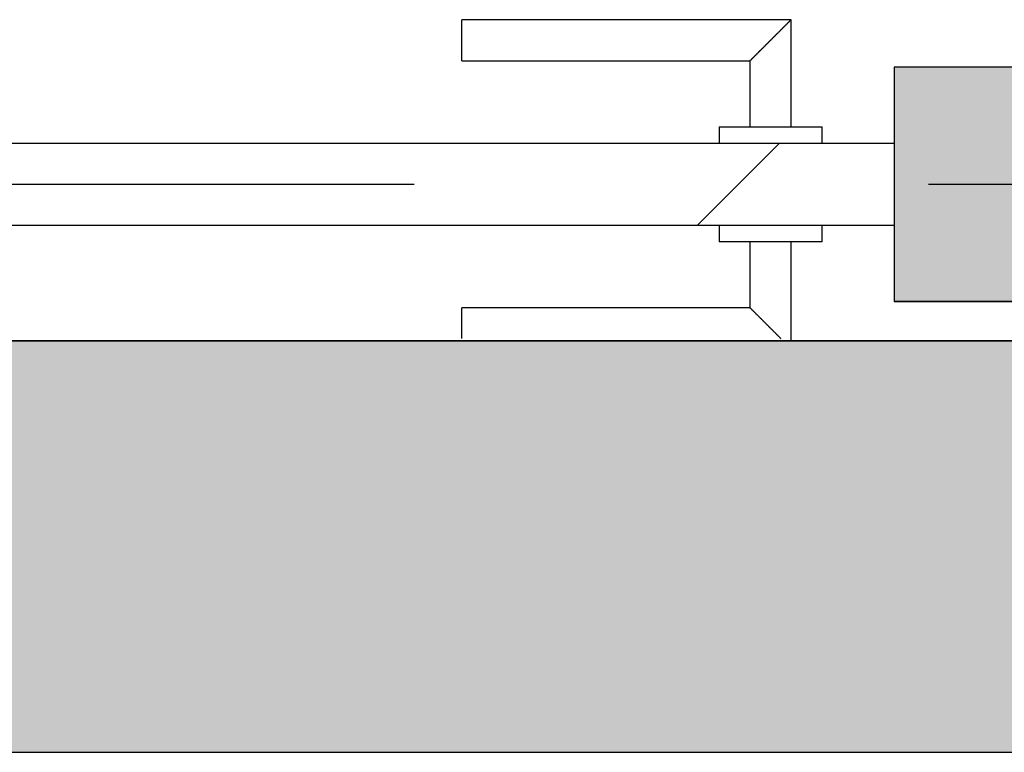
# Model space of a CAD drawing. Extents: x 2 to 87, y -108 to 11.
# Tile 159 of 256: x 43.036 to 43.514, y -47.684 to -47.328. Entities that reach past the tile are written whole.
import ezdxf

# ---------------------------------------------------------------- set-up
doc = ezdxf.new("R2010")
doc.units = 0
doc.header["$MEASUREMENT"] = 0
doc.linetypes.add('DASHDOT', pattern=[1, 0.5, -0.25, 0, -0.25])
for name, color, linetype in [('11', 7, 'CONTINUOUS'), ('25', 7, 'CONTINUOUS'), ('3', 7, 'CONTINUOUS'), ('5', 7, 'CONTINUOUS'), ('6', 7, 'CONTINUOUS')]:
    doc.layers.add(name, color=color, linetype=linetype)

# ---------------------------------------------------------------- blocks, each defined once
blk = doc.blocks.new('*N67')
at = {"layer": '3', "color": 62, "linetype": 'Continuous'}
for p, q in [((0.0335, 0.057), (-0.0335, 0.057)), ((-0.0335, 0.057), (-0.0335, -0.057)), ((0.0335, 0.057), (0.0335, -0.057)), ((0.0335, -0.057), (-0.0335, -0.057))]:
    blk.add_line(p, q, dxfattribs=at)
for points in [[(0.0335, 0.057), (0.0335, 0.057), (-0.0335, 0.057)], [(0.0335, 0.057), (0.0335, -0.057), (-0.0335, -0.057)], [(0.0335, 0.057), (-0.0335, 0.057), (-0.0335, -0.057)], [(0.0335, -0.057), (0.0335, -0.057), (-0.0335, -0.057)]]:
    blk.add_solid(points, dxfattribs=at)

msp = doc.modelspace()

# ---------------------------------------------------------------- linework, layer by layer
at = {"layer": '11', "color": 62, "linetype": 'Continuous'}
for p, q in [((43.4108, -47.3275), (43.2508, -47.3275)), ((43.2508, -47.3475), (43.2508, -47.3275)), ((43.4108, -47.3795), (43.4108, -47.3275)), ((43.2508, -47.3475), (43.3908, -47.3475)), ((43.3908, -47.3475), (43.3908, -47.3795)), ((43.3758, -47.3795), (43.3758, -47.3875)), ((43.3758, -47.3795), (43.4258, -47.3795)), ((43.4258, -47.3875), (43.4258, -47.3795)), ((42.6194, -47.3875), (43.4608, -47.3875)), ((43.3651, -47.4275), (43.4051, -47.3875)), ((43.4608, -47.4275), (42.6194, -47.4275)), ((43.3758, -47.4275), (43.3758, -47.4355)), ((43.4258, -47.4355), (43.4258, -47.4275)), ((43.4258, -47.4355), (43.3758, -47.4355)), ((43.3908, -47.4355), (43.3908, -47.4675)), ((43.4108, -47.4837), (43.4108, -47.4355)), ((43.3908, -47.4675), (43.2508, -47.4675)), ((43.2508, -47.4825), (43.2508, -47.4675))]:
    msp.add_line(p, q, dxfattribs=at)
for points in [[(43.4108, -47.3275), (43.4108, -47.3276), (43.4107, -47.3276), (43.4107, -47.3276), (43.4107, -47.3276), (43.4107, -47.3276), (43.4107, -47.3276), (43.4107, -47.3276), (43.4107, -47.3276), (43.4107, -47.3276), (43.4107, -47.3276), (43.4107, -47.3276), (43.4107, -47.3276), (43.4107, -47.3276), (43.4107, -47.3276), (43.4107, -47.3276), (43.4107, -47.3276), (43.4107, -47.3276), (43.4107, -47.3276), (43.4107, -47.3276), (43.4107, -47.3276), (43.4107, -47.3276), (43.4107, -47.3276), (43.4107, -47.3276), (43.4107, -47.3276), (43.4107, -47.3276), (43.4107, -47.3276), (43.4107, -47.3276), (43.4107, -47.3276), (43.4106, -47.3277), (43.4106, -47.3277), (43.4106, -47.3277), (43.4106, -47.3277), (43.4106, -47.3277), (43.4106, -47.3277), (43.4106, -47.3277), (43.4106, -47.3277), (43.4106, -47.3277), (43.4106, -47.3277), (43.4106, -47.3277), (43.4106, -47.3277), (43.4106, -47.3277), (43.4106, -47.3277), (43.4106, -47.3277), (43.4106, -47.3277), (43.4106, -47.3277), (43.4106, -47.3277), (43.4106, -47.3277), (43.4105, -47.3278), (43.4105, -47.3278), (43.4105, -47.3278), (43.4105, -47.3278), (43.4105, -47.3278), (43.4105, -47.3278), (43.4105, -47.3278), (43.4105, -47.3278), (43.4105, -47.3278), (43.4105, -47.3278), (43.4105, -47.3278), (43.4105, -47.3278), (43.4105, -47.3278), (43.4105, -47.3278), (43.4105, -47.3278), (43.4104, -47.3279), (43.4103, -47.328), (43.4103, -47.328), (43.4103, -47.328), (43.4103, -47.328), (43.4103, -47.328), (43.4103, -47.328), (43.4103, -47.328), (43.4103, -47.328), (43.4103, -47.328), (43.4103, -47.328), (43.4103, -47.328), (43.4103, -47.328), (43.4102, -47.3281), (43.4102, -47.3281), (43.4102, -47.3281), (43.4102, -47.3281), (43.4102, -47.3281), (43.4102, -47.3281), (43.4102, -47.3281), (43.4102, -47.3281), (43.4102, -47.3281), (43.4102, -47.3281), (43.4101, -47.3282), (43.4101, -47.3282), (43.4101, -47.3282), (43.4101, -47.3282), (43.4101, -47.3282), (43.4101, -47.3282), (43.4101, -47.3282), (43.4101, -47.3282), (43.4101, -47.3282), (43.4101, -47.3282), (43.41, -47.3283), (43.41, -47.3283), (43.41, -47.3283), (43.41, -47.3283), (43.41, -47.3283), (43.41, -47.3283), (43.41, -47.3283), (43.41, -47.3283), (43.41, -47.3283), (43.41, -47.3283), (43.4099, -47.3284), (43.4099, -47.3284), (43.4099, -47.3284), (43.4099, -47.3284), (43.4099, -47.3284), (43.4099, -47.3284), (43.4099, -47.3284), (43.4099, -47.3284), (43.4098, -47.3285), (43.4098, -47.3285), (43.4098, -47.3285), (43.4098, -47.3285), (43.4098, -47.3285), (43.4098, -47.3285), (43.4098, -47.3285), (43.4098, -47.3285), (43.4098, -47.3285), (43.4097, -47.3286), (43.4097, -47.3286), (43.4097, -47.3286), (43.4097, -47.3286), (43.4097, -47.3286), (43.4097, -47.3286), (43.4097, -47.3286), (43.4097, -47.3286), (43.4096, -47.3287), (43.4096, -47.3287), (43.4096, -47.3287), (43.4096, -47.3287), (43.4096, -47.3287), (43.4096, -47.3287), (43.4096, -47.3287), (43.4096, -47.3287), (43.4095, -47.3288), (43.4095, -47.3288), (43.4095, -47.3288), (43.4095, -47.3288), (43.4095, -47.3288), (43.4095, -47.3288), (43.4095, -47.3288), (43.4094, -47.3289), (43.4094, -47.3289), (43.4094, -47.3289), (43.4094, -47.3289), (43.4094, -47.3289), (43.4094, -47.3289), (43.4094, -47.3289), (43.4093, -47.329), (43.4092, -47.3291), (43.4092, -47.3291), (43.4092, -47.3291), (43.4092, -47.3291), (43.4092, -47.3291), (43.4092, -47.3291), (43.4092, -47.3291), (43.4091, -47.3292), (43.4091, -47.3292), (43.4091, -47.3292), (43.4091, -47.3292), (43.4091, -47.3292), (43.4091, -47.3292), (43.4091, -47.3292), (43.409, -47.3293), (43.409, -47.3293), (43.409, -47.3293), (43.409, -47.3293), (43.409, -47.3293), (43.409, -47.3293), (43.4089, -47.3294), (43.4089, -47.3294), (43.4089, -47.3294), (43.4089, -47.3294), (43.4089, -47.3294), (43.4089, -47.3294), (43.4088, -47.3295), (43.4088, -47.3295), (43.4088, -47.3295), (43.4088, -47.3295), (43.4088, -47.3295), (43.4088, -47.3295), (43.4087, -47.3296), (43.4087, -47.3296), (43.4087, -47.3296), (43.4087, -47.3296), (43.4087, -47.3296), (43.4087, -47.3296), (43.4086, -47.3297), (43.4086, -47.3297), (43.4086, -47.3297), (43.4086, -47.3297), (43.4086, -47.3297), (43.4086, -47.3297), (43.4085, -47.3298), (43.4085, -47.3298), (43.4085, -47.3298), (43.4085, -47.3298), (43.4085, -47.3298), (43.4085, -47.3298), (43.4084, -47.3299), (43.4084, -47.3299), (43.4084, -47.3299), (43.4084, -47.3299), (43.4084, -47.3299), (43.4083, -47.33), (43.4083, -47.33), (43.4083, -47.33), (43.4083, -47.33), (43.4083, -47.33), (43.4083, -47.33), (43.4082, -47.3301), (43.4082, -47.3301), (43.4082, -47.3301), (43.4082, -47.3301), (43.4082, -47.3301), (43.4081, -47.3302), (43.4081, -47.3302), (43.4081, -47.3302), (43.4081, -47.3302), (43.4081, -47.3302), (43.4081, -47.3302), (43.408, -47.3303), (43.408, -47.3303), (43.408, -47.3303), (43.408, -47.3303), (43.408, -47.3303), (43.4079, -47.3304), (43.4079, -47.3304), (43.4079, -47.3304), (43.4079, -47.3304), (43.4079, -47.3304), (43.4078, -47.3305), (43.4078, -47.3305), (43.4078, -47.3305), (43.4078, -47.3305), (43.4078, -47.3305), (43.4077, -47.3306), (43.4077, -47.3306), (43.4077, -47.3306), (43.4077, -47.3306), (43.4077, -47.3306), (43.4077, -47.3306), (43.4076, -47.3307), (43.4075, -47.3308), (43.4075, -47.3308), (43.4075, -47.3308), (43.4075, -47.3308), (43.4074, -47.3309), (43.4074, -47.3309), (43.4074, -47.3309), (43.4074, -47.3309), (43.4074, -47.3309), (43.4073, -47.331), (43.4073, -47.331), (43.4073, -47.331), (43.4073, -47.331), (43.4073, -47.331), (43.4072, -47.3311), (43.4072, -47.3311), (43.4072, -47.3311), (43.4072, -47.3311), (43.4072, -47.3311), (43.4071, -47.3312), (43.4071, -47.3312), (43.4071, -47.3312), (43.4071, -47.3312), (43.4071, -47.3312), (43.407, -47.3313), (43.407, -47.3313), (43.407, -47.3313), (43.407, -47.3313), (43.4069, -47.3314), (43.4069, -47.3314), (43.4069, -47.3314), (43.4069, -47.3314), (43.4069, -47.3314), (43.4068, -47.3315), (43.4068, -47.3315), (43.4068, -47.3315), (43.4068, -47.3315), (43.4067, -47.3316), (43.4067, -47.3316), (43.4067, -47.3316), (43.4067, -47.3316), (43.4067, -47.3316), (43.4066, -47.3317), (43.4066, -47.3317), (43.4066, -47.3317), (43.4066, -47.3317), (43.4066, -47.3317), (43.4065, -47.3318), (43.4065, -47.3318), (43.4065, -47.3318), (43.4065, -47.3318), (43.4064, -47.3319), (43.4064, -47.3319), (43.4064, -47.3319), (43.4064, -47.3319), (43.4063, -47.332), (43.4063, -47.332), (43.4063, -47.332), (43.4063, -47.332), (43.4063, -47.332), (43.4062, -47.3321), (43.4062, -47.3321), (43.4062, -47.3321), (43.4062, -47.3321), (43.4061, -47.3322), (43.4061, -47.3322), (43.4061, -47.3322), (43.4061, -47.3322), (43.406, -47.3323), (43.406, -47.3323), (43.406, -47.3323), (43.406, -47.3323), (43.406, -47.3323), (43.4059, -47.3324), (43.4059, -47.3324), (43.4059, -47.3324), (43.4059, -47.3324), (43.4058, -47.3325), (43.4058, -47.3325), (43.4058, -47.3325), (43.4058, -47.3325), (43.4057, -47.3326), (43.4057, -47.3326), (43.4057, -47.3326), (43.4057, -47.3326), (43.4056, -47.3326), (43.4056, -47.3327), (43.4056, -47.3327), (43.4056, -47.3327), (43.4056, -47.3327), (43.4055, -47.3328), (43.4055, -47.3328), (43.4055, -47.3328), (43.4055, -47.3328), (43.4054, -47.3329), (43.4053, -47.333), (43.4053, -47.333), (43.4053, -47.333), (43.4053, -47.333), (43.4052, -47.3331), (43.4052, -47.3331), (43.4052, -47.3331), (43.4052, -47.3331), (43.4051, -47.3332), (43.4051, -47.3332), (43.4051, -47.3332), (43.4051, -47.3332), (43.405, -47.3333), (43.405, -47.3333), (43.405, -47.3333), (43.405, -47.3333), (43.4049, -47.3334), (43.4049, -47.3334), (43.4049, -47.3334), (43.4049, -47.3334), (43.4048, -47.3335), (43.4048, -47.3335), (43.4048, -47.3335), (43.4048, -47.3335), (43.4047, -47.3336), (43.4047, -47.3336), (43.4047, -47.3336), (43.4047, -47.3336), (43.4046, -47.3337), (43.4046, -47.3337), (43.4046, -47.3337), (43.4046, -47.3337), (43.4045, -47.3338), (43.4045, -47.3338), (43.4045, -47.3338), (43.4045, -47.3338), (43.4044, -47.3339), (43.4044, -47.3339), (43.4044, -47.3339), (43.4044, -47.3339), (43.4043, -47.334), (43.4043, -47.334), (43.4043, -47.334), (43.4043, -47.334), (43.4042, -47.3341), (43.4042, -47.3341), (43.4042, -47.3341), (43.4042, -47.3341), (43.4041, -47.3342), (43.4041, -47.3342), (43.4041, -47.3342), (43.4041, -47.3342), (43.404, -47.3343), (43.404, -47.3343), (43.404, -47.3343), (43.404, -47.3344), (43.4039, -47.3344), (43.4039, -47.3344), (43.4039, -47.3344), (43.4038, -47.3345), (43.4038, -47.3345), (43.4038, -47.3345), (43.4038, -47.3345), (43.4037, -47.3346), (43.4037, -47.3346), (43.4037, -47.3346), (43.4037, -47.3346), (43.4036, -47.3347), (43.4036, -47.3347), (43.4036, -47.3347), (43.4036, -47.3347), (43.4035, -47.3348), (43.4035, -47.3348), (43.4035, -47.3348), (43.4035, -47.3348), (43.4034, -47.3349), (43.4034, -47.3349), (43.4034, -47.3349), (43.4034, -47.3349), (43.4033, -47.335), (43.4033, -47.335), (43.4033, -47.335), (43.4032, -47.3351), (43.4032, -47.3351), (43.4032, -47.3351), (43.4032, -47.3351), (43.4031, -47.3352), (43.4031, -47.3352), (43.4031, -47.3352), (43.4031, -47.3352), (43.403, -47.3353), (43.403, -47.3353), (43.403, -47.3353), (43.403, -47.3353), (43.4029, -47.3354), (43.4029, -47.3354), (43.4029, -47.3354), (43.4028, -47.3355), (43.4027, -47.3356), (43.4027, -47.3356), (43.4027, -47.3356), (43.4027, -47.3356), (43.4026, -47.3357), (43.4026, -47.3357), (43.4026, -47.3357), (43.4026, -47.3357), (43.4025, -47.3358), (43.4025, -47.3358), (43.4025, -47.3358), (43.4024, -47.3359), (43.4024, -47.3359), (43.4024, -47.3359), (43.4024, -47.3359), (43.4023, -47.336), (43.4023, -47.336), (43.4023, -47.336), (43.4023, -47.336), (43.4022, -47.3361), (43.4022, -47.3361), (43.4022, -47.3361), (43.4021, -47.3362), (43.4021, -47.3362), (43.4021, -47.3362), (43.4021, -47.3362), (43.402, -47.3363), (43.402, -47.3363), (43.402, -47.3363), (43.402, -47.3363), (43.4019, -47.3364), (43.4019, -47.3364), (43.4019, -47.3364), (43.4018, -47.3365), (43.4018, -47.3365), (43.4018, -47.3365), (43.4018, -47.3365), (43.4017, -47.3366), (43.4017, -47.3366), (43.4017, -47.3366), (43.4017, -47.3366), (43.4016, -47.3367), (43.4016, -47.3367), (43.4016, -47.3367), (43.4015, -47.3368), (43.4015, -47.3368), (43.4015, -47.3368), (43.4015, -47.3368), (43.4014, -47.3369), (43.4014, -47.3369), (43.4014, -47.3369), (43.4014, -47.3369), (43.4013, -47.337), (43.4013, -47.337), (43.4013, -47.337), (43.4012, -47.3371), (43.4012, -47.3371), (43.4012, -47.3371), (43.4012, -47.3371), (43.4011, -47.3372), (43.4011, -47.3372), (43.4011, -47.3372), (43.4011, -47.3372), (43.401, -47.3373), (43.401, -47.3373), (43.401, -47.3373), (43.4009, -47.3374), (43.4009, -47.3374), (43.4009, -47.3374), (43.4009, -47.3374), (43.4008, -47.3375), (43.4008, -47.3375), (43.4008, -47.3375), (43.4008, -47.3375), (43.4007, -47.3376), (43.4007, -47.3376), (43.4007, -47.3376), (43.4006, -47.3376), (43.4006, -47.3377), (43.4006, -47.3377), (43.4006, -47.3377), (43.4005, -47.3378), (43.4005, -47.3378), (43.4005, -47.3378), (43.4005, -47.3378), (43.4004, -47.3379), (43.4004, -47.3379), (43.4004, -47.3379), (43.4003, -47.3379), (43.4003, -47.338), (43.4003, -47.338), (43.4003, -47.338), (43.4002, -47.3381), (43.4002, -47.3381), (43.4002, -47.3381), (43.4002, -47.3381), (43.4001, -47.3382), (43.4, -47.3382), (43.4, -47.3383), (43.4, -47.3383), (43.4, -47.3383), (43.3999, -47.3384), (43.3999, -47.3384), (43.3999, -47.3384), (43.3999, -47.3384), (43.3998, -47.3385), (43.3998, -47.3385), (43.3998, -47.3385), (43.3998, -47.3385), (43.3997, -47.3386), (43.3997, -47.3386), (43.3997, -47.3386), (43.3996, -47.3387), (43.3996, -47.3387), (43.3996, -47.3387), (43.3996, -47.3387), (43.3995, -47.3388), (43.3995, -47.3388), (43.3995, -47.3388), (43.3995, -47.3388), (43.3994, -47.3389), (43.3994, -47.3389), (43.3994, -47.3389), (43.3993, -47.339), (43.3993, -47.339), (43.3993, -47.339), (43.3993, -47.339), (43.3992, -47.3391), (43.3992, -47.3391), (43.3992, -47.3391), (43.3992, -47.3391), (43.3991, -47.3392), (43.3991, -47.3392), (43.3991, -47.3392), (43.399, -47.3393), (43.399, -47.3393), (43.399, -47.3393), (43.399, -47.3393), (43.3989, -47.3394), (43.3989, -47.3394), (43.3989, -47.3394), (43.3989, -47.3394), (43.3988, -47.3395), (43.3988, -47.3395), (43.3988, -47.3395), (43.3988, -47.3395), (43.3987, -47.3396), (43.3987, -47.3396), (43.3987, -47.3396), (43.3986, -47.3397), (43.3986, -47.3397), (43.3986, -47.3397), (43.3986, -47.3397), (43.3985, -47.3398), (43.3985, -47.3398), (43.3985, -47.3398), (43.3985, -47.3398), (43.3984, -47.3399), (43.3984, -47.3399), (43.3984, -47.3399), (43.3984, -47.3399), (43.3983, -47.34), (43.3983, -47.34), (43.3983, -47.34), (43.3982, -47.3401), (43.3982, -47.3401), (43.3982, -47.3401), (43.3982, -47.3401), (43.3981, -47.3402), (43.3981, -47.3402), (43.3981, -47.3402), (43.3981, -47.3402), (43.398, -47.3403), (43.398, -47.3403), (43.398, -47.3403), (43.398, -47.3403), (43.3979, -47.3404), (43.3979, -47.3404), (43.3979, -47.3404), (43.3979, -47.3404), (43.3978, -47.3405), (43.3978, -47.3405), (43.3978, -47.3405), (43.3978, -47.3405), (43.3977, -47.3406), (43.3977, -47.3406), (43.3977, -47.3406), (43.3976, -47.3406), (43.3976, -47.3407), (43.3976, -47.3407), (43.3976, -47.3407), (43.3975, -47.3408), (43.3974, -47.3409), (43.3974, -47.3409), (43.3974, -47.3409), (43.3974, -47.3409), (43.3973, -47.341), (43.3973, -47.341), (43.3973, -47.341), (43.3973, -47.341), (43.3972, -47.3411), (43.3972, -47.3411), (43.3972, -47.3411), (43.3972, -47.3411), (43.3971, -47.3412), (43.3971, -47.3412), (43.3971, -47.3412), (43.3971, -47.3412), (43.397, -47.3413), (43.397, -47.3413), (43.397, -47.3413), (43.397, -47.3413), (43.3969, -47.3414), (43.3969, -47.3414), (43.3969, -47.3414), (43.3969, -47.3414), (43.3968, -47.3415), (43.3968, -47.3415), (43.3968, -47.3415), (43.3968, -47.3415), (43.3967, -47.3416), (43.3967, -47.3416), (43.3967, -47.3416), (43.3967, -47.3416), (43.3966, -47.3417), (43.3966, -47.3417), (43.3966, -47.3417), (43.3966, -47.3417), (43.3965, -47.3418), (43.3965, -47.3418), (43.3965, -47.3418), (43.3965, -47.3418), (43.3964, -47.3419), (43.3964, -47.3419), (43.3964, -47.3419), (43.3964, -47.3419), (43.3963, -47.342), (43.3963, -47.342), (43.3963, -47.342), (43.3963, -47.342), (43.3962, -47.3421), (43.3962, -47.3421), (43.3962, -47.3421), (43.3962, -47.3421), (43.3961, -47.3422), (43.3961, -47.3422), (43.3961, -47.3422), (43.3961, -47.3422), (43.396, -47.3423), (43.396, -47.3423), (43.396, -47.3423), (43.396, -47.3423), (43.3959, -47.3424), (43.3959, -47.3424), (43.3959, -47.3424), (43.3959, -47.3424), (43.3959, -47.3424), (43.3958, -47.3425), (43.3958, -47.3425), (43.3958, -47.3425), (43.3958, -47.3425), (43.3957, -47.3426), (43.3957, -47.3426), (43.3957, -47.3426), (43.3957, -47.3426), (43.3956, -47.3427), (43.3956, -47.3427), (43.3956, -47.3427), (43.3956, -47.3427), (43.3955, -47.3427), (43.3955, -47.3428), (43.3955, -47.3428), (43.3955, -47.3428), (43.3955, -47.3428), (43.3954, -47.3429), (43.3954, -47.3429), (43.3954, -47.3429), (43.3954, -47.3429), (43.3953, -47.343), (43.3953, -47.343), (43.3953, -47.343), (43.3953, -47.343), (43.3953, -47.343), (43.3952, -47.3431), (43.3952, -47.3431), (43.3952, -47.3431), (43.3952, -47.3431), (43.3951, -47.3432), (43.3951, -47.3432), (43.3951, -47.3432), (43.3951, -47.3432), (43.395, -47.3432), (43.395, -47.3433), (43.395, -47.3433), (43.395, -47.3433), (43.395, -47.3433), (43.3949, -47.3434), (43.3949, -47.3434), (43.3949, -47.3434), (43.3949, -47.3434), (43.3948, -47.3434), (43.3948, -47.3435), (43.3948, -47.3435), (43.3948, -47.3435), (43.3948, -47.3435), (43.3947, -47.3436), (43.3947, -47.3436), (43.3947, -47.3436), (43.3947, -47.3436), (43.3947, -47.3436), (43.3946, -47.3437), (43.3946, -47.3437), (43.3946, -47.3437), (43.3946, -47.3437), (43.3945, -47.3438), (43.3945, -47.3438), (43.3945, -47.3438), (43.3945, -47.3438), (43.3945, -47.3438), (43.3944, -47.3439), (43.3944, -47.3439), (43.3944, -47.3439), (43.3944, -47.3439), (43.3944, -47.3439), (43.3943, -47.344), (43.3943, -47.344), (43.3943, -47.344), (43.3943, -47.344), (43.3943, -47.344), (43.3942, -47.3441), (43.3942, -47.3441), (43.3942, -47.3441), (43.3942, -47.3441), (43.3942, -47.3442), (43.3941, -47.3442), (43.3941, -47.3442), (43.3941, -47.3442), (43.3941, -47.3442), (43.394, -47.3443), (43.394, -47.3443), (43.394, -47.3443), (43.394, -47.3443), (43.394, -47.3443), (43.3939, -47.3444), (43.3939, -47.3444), (43.3939, -47.3444), (43.3939, -47.3444), (43.3939, -47.3444), (43.3939, -47.3444), (43.3938, -47.3445), (43.3938, -47.3445), (43.3938, -47.3445), (43.3938, -47.3445), (43.3938, -47.3445), (43.3937, -47.3446), (43.3937, -47.3446), (43.3937, -47.3446), (43.3937, -47.3446), (43.3937, -47.3446), (43.3936, -47.3447), (43.3936, -47.3447), (43.3936, -47.3447), (43.3936, -47.3447), (43.3936, -47.3447), (43.3935, -47.3448), (43.3935, -47.3448), (43.3935, -47.3448), (43.3935, -47.3448), (43.3935, -47.3448), (43.3934, -47.3448), (43.3934, -47.3449), (43.3934, -47.3449), (43.3934, -47.3449), (43.3934, -47.3449), (43.3934, -47.3449), (43.3933, -47.345), (43.3933, -47.345), (43.3933, -47.345), (43.3933, -47.345), (43.3933, -47.345), (43.3932, -47.345), (43.3932, -47.3451), (43.3932, -47.3451), (43.3932, -47.3451), (43.3932, -47.3451), (43.3932, -47.3451), (43.3931, -47.3452), (43.393, -47.3453), (43.393, -47.3453), (43.393, -47.3453), (43.393, -47.3453), (43.393, -47.3453), (43.393, -47.3453), (43.3929, -47.3454), (43.3929, -47.3454), (43.3929, -47.3454), (43.3929, -47.3454), (43.3929, -47.3454), (43.3929, -47.3454), (43.3928, -47.3455), (43.3928, -47.3455), (43.3928, -47.3455), (43.3928, -47.3455), (43.3928, -47.3455), (43.3928, -47.3455), (43.3927, -47.3456), (43.3927, -47.3456), (43.3927, -47.3456), (43.3927, -47.3456), (43.3927, -47.3456), (43.3927, -47.3456), (43.3926, -47.3457), (43.3926, -47.3457), (43.3926, -47.3457), (43.3926, -47.3457), (43.3926, -47.3457), (43.3926, -47.3457), (43.3925, -47.3458), (43.3925, -47.3458), (43.3925, -47.3458), (43.3925, -47.3458), (43.3925, -47.3458), (43.3925, -47.3458), (43.3925, -47.3458), (43.3924, -47.3459), (43.3924, -47.3459), (43.3924, -47.3459), (43.3924, -47.3459), (43.3924, -47.3459), (43.3924, -47.3459), (43.3924, -47.3459), (43.3923, -47.346), (43.3923, -47.346), (43.3923, -47.346), (43.3923, -47.346), (43.3923, -47.346), (43.3923, -47.346), (43.3923, -47.346), (43.3922, -47.3461), (43.3922, -47.3461), (43.3922, -47.3461), (43.3922, -47.3461), (43.3922, -47.3461), (43.3922, -47.3461), (43.3922, -47.3461), (43.3921, -47.3462), (43.3921, -47.3462), (43.3921, -47.3462), (43.3921, -47.3462), (43.3921, -47.3462), (43.3921, -47.3462), (43.3921, -47.3462), (43.392, -47.3463), (43.392, -47.3463), (43.392, -47.3463), (43.392, -47.3463), (43.392, -47.3463), (43.392, -47.3463), (43.392, -47.3463), (43.392, -47.3463), (43.3919, -47.3464), (43.3919, -47.3464), (43.3919, -47.3464), (43.3919, -47.3464), (43.3919, -47.3464), (43.3919, -47.3464), (43.3919, -47.3464), (43.3919, -47.3464), (43.3918, -47.3465), (43.3918, -47.3465), (43.3918, -47.3465), (43.3918, -47.3465), (43.3918, -47.3465), (43.3918, -47.3465), (43.3918, -47.3465), (43.3918, -47.3465), (43.3917, -47.3465), (43.3917, -47.3466), (43.3917, -47.3466), (43.3917, -47.3466), (43.3917, -47.3466), (43.3917, -47.3466), (43.3917, -47.3466), (43.3917, -47.3466), (43.3917, -47.3466), (43.3916, -47.3467), (43.3915, -47.3468), (43.3915, -47.3468), (43.3915, -47.3468), (43.3915, -47.3468), (43.3915, -47.3468), (43.3915, -47.3468), (43.3915, -47.3468), (43.3915, -47.3468), (43.3915, -47.3468), (43.3915, -47.3468), (43.3914, -47.3469), (43.3914, -47.3469), (43.3914, -47.3469), (43.3914, -47.3469), (43.3914, -47.3469), (43.3914, -47.3469), (43.3914, -47.3469), (43.3914, -47.3469), (43.3914, -47.3469), (43.3914, -47.3469), (43.3913, -47.347), (43.3913, -47.347), (43.3913, -47.347), (43.3913, -47.347), (43.3913, -47.347), (43.3913, -47.347), (43.3913, -47.347), (43.3913, -47.347), (43.3913, -47.347), (43.3913, -47.347), (43.3913, -47.347), (43.3913, -47.347), (43.3912, -47.3471), (43.3912, -47.3471), (43.3912, -47.3471), (43.3912, -47.3471), (43.3912, -47.3471), (43.3912, -47.3471), (43.3912, -47.3471), (43.3912, -47.3471), (43.3912, -47.3471), (43.3912, -47.3471), (43.3912, -47.3471), (43.3912, -47.3471), (43.3912, -47.3471), (43.3911, -47.3472), (43.3911, -47.3472), (43.3911, -47.3472), (43.3911, -47.3472), (43.3911, -47.3472), (43.3911, -47.3472), (43.3911, -47.3472), (43.3911, -47.3472), (43.3911, -47.3472), (43.3911, -47.3472), (43.3911, -47.3472), (43.3911, -47.3472), (43.3911, -47.3472), (43.3911, -47.3472), (43.3911, -47.3472), (43.391, -47.3473), (43.391, -47.3473), (43.391, -47.3473), (43.391, -47.3473), (43.391, -47.3473), (43.391, -47.3473), (43.391, -47.3473), (43.391, -47.3473), (43.391, -47.3473), (43.391, -47.3473), (43.391, -47.3473), (43.391, -47.3473), (43.391, -47.3473), (43.391, -47.3473), (43.391, -47.3473), (43.391, -47.3473), (43.391, -47.3473), (43.391, -47.3473), (43.391, -47.3473), (43.3909, -47.3474), (43.3908, -47.3474), (43.3908, -47.3475)], [(43.3908, -47.4675), (43.3908, -47.4676), (43.3909, -47.4676), (43.3909, -47.4676), (43.3909, -47.4676), (43.3909, -47.4676), (43.3909, -47.4676), (43.3909, -47.4676), (43.3909, -47.4676), (43.3909, -47.4676), (43.3909, -47.4676), (43.3909, -47.4676), (43.3909, -47.4676), (43.3909, -47.4676), (43.3909, -47.4676), (43.3909, -47.4676), (43.3909, -47.4676), (43.3909, -47.4676), (43.3909, -47.4676), (43.3909, -47.4676), (43.3909, -47.4676), (43.3909, -47.4676), (43.3909, -47.4676), (43.3909, -47.4676), (43.3909, -47.4676), (43.3909, -47.4676), (43.3909, -47.4676), (43.3909, -47.4676), (43.3909, -47.4676), (43.3909, -47.4676), (43.3909, -47.4676), (43.3909, -47.4676), (43.391, -47.4677), (43.391, -47.4677), (43.391, -47.4677), (43.391, -47.4677), (43.391, -47.4677), (43.391, -47.4677), (43.391, -47.4677), (43.391, -47.4677), (43.391, -47.4677), (43.391, -47.4677), (43.391, -47.4677), (43.391, -47.4677), (43.391, -47.4677), (43.391, -47.4677), (43.391, -47.4677), (43.391, -47.4677), (43.391, -47.4677), (43.391, -47.4677), (43.391, -47.4677), (43.391, -47.4677), (43.391, -47.4677), (43.3911, -47.4678), (43.3912, -47.4679), (43.3912, -47.4679), (43.3912, -47.4679), (43.3912, -47.4679), (43.3912, -47.4679), (43.3912, -47.4679), (43.3912, -47.4679), (43.3912, -47.4679), (43.3912, -47.4679), (43.3912, -47.4679), (43.3912, -47.4679), (43.3912, -47.4679), (43.3912, -47.4679), (43.3912, -47.4679), (43.3912, -47.4679), (43.3913, -47.468), (43.3913, -47.468), (43.3913, -47.468), (43.3913, -47.468), (43.3913, -47.468), (43.3913, -47.468), (43.3913, -47.468), (43.3913, -47.468), (43.3913, -47.468), (43.3913, -47.468), (43.3913, -47.468), (43.3913, -47.468), (43.3913, -47.468), (43.3914, -47.4681), (43.3914, -47.4681), (43.3914, -47.4681), (43.3914, -47.4681), (43.3914, -47.4681), (43.3914, -47.4681), (43.3914, -47.4681), (43.3914, -47.4681), (43.3914, -47.4681), (43.3914, -47.4681), (43.3914, -47.4681), (43.3914, -47.4681), (43.3915, -47.4682), (43.3915, -47.4682), (43.3915, -47.4682), (43.3915, -47.4682), (43.3915, -47.4682), (43.3915, -47.4682), (43.3915, -47.4682), (43.3915, -47.4682), (43.3915, -47.4682), (43.3915, -47.4682), (43.3915, -47.4682), (43.3916, -47.4683), (43.3916, -47.4683), (43.3916, -47.4683), (43.3916, -47.4683), (43.3916, -47.4683), (43.3916, -47.4683), (43.3916, -47.4683), (43.3916, -47.4683), (43.3916, -47.4683), (43.3916, -47.4683), (43.3916, -47.4683), (43.3917, -47.4684), (43.3917, -47.4684), (43.3917, -47.4684), (43.3917, -47.4684), (43.3917, -47.4684), (43.3917, -47.4684), (43.3917, -47.4684), (43.3917, -47.4684), (43.3917, -47.4684), (43.3917, -47.4685), (43.3918, -47.4685), (43.3918, -47.4685), (43.3918, -47.4685), (43.3918, -47.4685), (43.3918, -47.4685), (43.3918, -47.4685), (43.3918, -47.4685), (43.3918, -47.4685), (43.3918, -47.4685), (43.3919, -47.4686), (43.3919, -47.4686), (43.3919, -47.4686), (43.3919, -47.4686), (43.3919, -47.4686), (43.3919, -47.4686), (43.3919, -47.4686), (43.3919, -47.4686), (43.3919, -47.4686), (43.392, -47.4687), (43.3921, -47.4688), (43.3921, -47.4688), (43.3921, -47.4688), (43.3921, -47.4688), (43.3921, -47.4688), (43.3921, -47.4688), (43.3921, -47.4688), (43.3921, -47.4688), (43.3922, -47.4689), (43.3922, -47.4689), (43.3922, -47.4689), (43.3922, -47.4689), (43.3922, -47.4689), (43.3922, -47.4689), (43.3922, -47.4689), (43.3922, -47.4689), (43.3923, -47.469), (43.3923, -47.469), (43.3923, -47.469), (43.3923, -47.469), (43.3923, -47.469), (43.3923, -47.469), (43.3923, -47.469), (43.3923, -47.469), (43.3924, -47.4691), (43.3924, -47.4691), (43.3924, -47.4691), (43.3924, -47.4691), (43.3924, -47.4691), (43.3924, -47.4691), (43.3924, -47.4691), (43.3924, -47.4691), (43.3925, -47.4692), (43.3925, -47.4692), (43.3925, -47.4692), (43.3925, -47.4692), (43.3925, -47.4692), (43.3925, -47.4692), (43.3925, -47.4692), (43.3926, -47.4693), (43.3926, -47.4693), (43.3926, -47.4693), (43.3926, -47.4693), (43.3926, -47.4693), (43.3926, -47.4693), (43.3926, -47.4693), (43.3927, -47.4694), (43.3927, -47.4694), (43.3927, -47.4694), (43.3927, -47.4694), (43.3927, -47.4694), (43.3927, -47.4694), (43.3927, -47.4694), (43.3928, -47.4695), (43.3928, -47.4695), (43.3928, -47.4695), (43.3928, -47.4695), (43.3928, -47.4695), (43.3928, -47.4695), (43.3928, -47.4695), (43.3929, -47.4696), (43.3929, -47.4696), (43.3929, -47.4696), (43.3929, -47.4696), (43.3929, -47.4696), (43.3929, -47.4696), (43.3929, -47.4696), (43.393, -47.4697), (43.393, -47.4697), (43.393, -47.4697), (43.393, -47.4697), (43.393, -47.4697), (43.393, -47.4697), (43.3931, -47.4698), (43.3931, -47.4698), (43.3931, -47.4698), (43.3931, -47.4698), (43.3931, -47.4698), (43.3931, -47.4698), (43.3931, -47.4698), (43.3932, -47.4699), (43.3932, -47.4699), (43.3932, -47.4699), (43.3932, -47.4699), (43.3932, -47.4699), (43.3932, -47.4699), (43.3933, -47.47), (43.3934, -47.4701), (43.3934, -47.4701), (43.3934, -47.4701), (43.3934, -47.4701), (43.3934, -47.4701), (43.3934, -47.4701), (43.3934, -47.4702), (43.3935, -47.4702), (43.3935, -47.4702), (43.3935, -47.4702), (43.3935, -47.4702), (43.3935, -47.4702), (43.3935, -47.4703), (43.3936, -47.4703), (43.3936, -47.4703), (43.3936, -47.4703), (43.3936, -47.4703), (43.3936, -47.4703), (43.3936, -47.4704), (43.3937, -47.4704), (43.3937, -47.4704), (43.3937, -47.4704), (43.3937, -47.4704), (43.3937, -47.4704), (43.3938, -47.4705), (43.3938, -47.4705), (43.3938, -47.4705), (43.3938, -47.4705), (43.3938, -47.4705), (43.3938, -47.4705), (43.3939, -47.4706), (43.3939, -47.4706), (43.3939, -47.4706), (43.3939, -47.4706), (43.3939, -47.4706), (43.3939, -47.4706), (43.394, -47.4707), (43.394, -47.4707), (43.394, -47.4707), (43.394, -47.4707), (43.394, -47.4707), (43.3941, -47.4708), (43.3941, -47.4708), (43.3941, -47.4708), (43.3941, -47.4708), (43.3941, -47.4708), (43.3941, -47.4708), (43.3942, -47.4709), (43.3942, -47.4709), (43.3942, -47.4709), (43.3942, -47.4709), (43.3942, -47.4709), (43.3943, -47.471), (43.3943, -47.471), (43.3943, -47.471), (43.3943, -47.471), (43.3943, -47.471), (43.3943, -47.471), (43.3944, -47.4711), (43.3944, -47.4711), (43.3944, -47.4711), (43.3944, -47.4711), (43.3944, -47.4711), (43.3945, -47.4712), (43.3945, -47.4712), (43.3945, -47.4712), (43.3945, -47.4712), (43.3945, -47.4712), (43.3945, -47.4712), (43.3946, -47.4713), (43.3946, -47.4713), (43.3946, -47.4713), (43.3946, -47.4713), (43.3946, -47.4713), (43.3947, -47.4714), (43.3947, -47.4714), (43.3947, -47.4714), (43.3947, -47.4714), (43.3947, -47.4714), (43.3948, -47.4715), (43.3948, -47.4715), (43.3948, -47.4715), (43.3948, -47.4715), (43.3948, -47.4715), (43.3949, -47.4716), (43.3949, -47.4716), (43.3949, -47.4716), (43.3949, -47.4716), (43.3949, -47.4716), (43.395, -47.4717), (43.395, -47.4717), (43.395, -47.4717), (43.395, -47.4717), (43.395, -47.4717), (43.3951, -47.4718), (43.3951, -47.4718), (43.3951, -47.4718), (43.3951, -47.4718), (43.3951, -47.4718), (43.3952, -47.4719), (43.3953, -47.472), (43.3953, -47.472), (43.3953, -47.472), (43.3953, -47.472), (43.3953, -47.472), (43.3954, -47.4721), (43.3954, -47.4721), (43.3954, -47.4721), (43.3954, -47.4721), (43.3954, -47.4721), (43.3955, -47.4722), (43.3955, -47.4722), (43.3955, -47.4722), (43.3955, -47.4722), (43.3955, -47.4722), (43.3956, -47.4723), (43.3956, -47.4723), (43.3956, -47.4723), (43.3956, -47.4723), (43.3956, -47.4723), (43.3957, -47.4724), (43.3957, -47.4724), (43.3957, -47.4724), (43.3957, -47.4724), (43.3957, -47.4724), (43.3958, -47.4725), (43.3958, -47.4725), (43.3958, -47.4725), (43.3958, -47.4725), (43.3959, -47.4726), (43.3959, -47.4726), (43.3959, -47.4726), (43.3959, -47.4726), (43.3959, -47.4726), (43.396, -47.4727), (43.396, -47.4727), (43.396, -47.4727), (43.396, -47.4727), (43.396, -47.4727), (43.3961, -47.4728), (43.3961, -47.4728), (43.3961, -47.4728), (43.3961, -47.4728), (43.3962, -47.4728), (43.3962, -47.4729), (43.3962, -47.4729), (43.3962, -47.4729), (43.3962, -47.4729), (43.3963, -47.473), (43.3963, -47.473), (43.3963, -47.473), (43.3963, -47.473), (43.3963, -47.473), (43.3964, -47.4731), (43.3964, -47.4731), (43.3964, -47.4731), (43.3964, -47.4731), (43.3965, -47.4732), (43.3965, -47.4732), (43.3965, -47.4732), (43.3965, -47.4732), (43.3965, -47.4732), (43.3966, -47.4733), (43.3966, -47.4733), (43.3966, -47.4733), (43.3966, -47.4733), (43.3967, -47.4734), (43.3967, -47.4734), (43.3967, -47.4734), (43.3967, -47.4734), (43.3967, -47.4734), (43.3968, -47.4735), (43.3968, -47.4735), (43.3968, -47.4735), (43.3968, -47.4735), (43.3969, -47.4736), (43.3969, -47.4736), (43.3969, -47.4736), (43.3969, -47.4736), (43.3969, -47.4736), (43.397, -47.4737), (43.397, -47.4737), (43.397, -47.4737), (43.397, -47.4737), (43.3971, -47.4738), (43.3971, -47.4738), (43.3971, -47.4738), (43.3971, -47.4738), (43.3971, -47.4738), (43.3972, -47.4739), (43.3972, -47.4739), (43.3972, -47.4739), (43.3972, -47.4739), (43.3973, -47.474), (43.3973, -47.4741), (43.3974, -47.4741), (43.3974, -47.4741), (43.3974, -47.4741), (43.3974, -47.4741), (43.3975, -47.4742), (43.3975, -47.4742), (43.3975, -47.4742), (43.3975, -47.4742), (43.3976, -47.4743), (43.3976, -47.4743), (43.3976, -47.4743), (43.3976, -47.4743), (43.3976, -47.4743), (43.3977, -47.4744), (43.3977, -47.4744), (43.3977, -47.4744), (43.3977, -47.4744), (43.3978, -47.4745), (43.3978, -47.4745), (43.3978, -47.4745), (43.3978, -47.4745), (43.3979, -47.4746), (43.3979, -47.4746), (43.3979, -47.4746), (43.3979, -47.4746), (43.3979, -47.4746), (43.398, -47.4747), (43.398, -47.4747), (43.398, -47.4747), (43.398, -47.4747), (43.3981, -47.4748), (43.3981, -47.4748), (43.3981, -47.4748), (43.3981, -47.4748), (43.3982, -47.4749), (43.3982, -47.4749), (43.3982, -47.4749), (43.3982, -47.4749), (43.3982, -47.4749), (43.3983, -47.475), (43.3983, -47.475), (43.3983, -47.475), (43.3983, -47.475), (43.3984, -47.4751), (43.3984, -47.4751), (43.3984, -47.4751), (43.3984, -47.4751), (43.3985, -47.4752), (43.3985, -47.4752), (43.3985, -47.4752), (43.3985, -47.4752), (43.3986, -47.4753), (43.3986, -47.4753), (43.3986, -47.4753), (43.3986, -47.4753), (43.3987, -47.4753), (43.3987, -47.4754), (43.3987, -47.4754), (43.3987, -47.4754), (43.3987, -47.4754), (43.3988, -47.4755), (43.3988, -47.4755), (43.3988, -47.4755), (43.3988, -47.4755), (43.3989, -47.4756), (43.3989, -47.4756), (43.3989, -47.4756), (43.3989, -47.4756), (43.399, -47.4757), (43.399, -47.4757), (43.399, -47.4757), (43.399, -47.4757), (43.3991, -47.4758), (43.3991, -47.4758), (43.3991, -47.4758), (43.3991, -47.4758), (43.3992, -47.4758), (43.3992, -47.4759), (43.3992, -47.4759), (43.3992, -47.4759), (43.3992, -47.4759), (43.3993, -47.476), (43.3993, -47.476), (43.3993, -47.476), (43.3993, -47.476), (43.3994, -47.4761), (43.3994, -47.4761), (43.3994, -47.4761), (43.3994, -47.4761), (43.3995, -47.4762), (43.3995, -47.4762), (43.3995, -47.4762), (43.3995, -47.4762), (43.3996, -47.4763), (43.3996, -47.4763), (43.3996, -47.4763), (43.3996, -47.4763), (43.3997, -47.4764), (43.3998, -47.4765), (43.3998, -47.4765), (43.3998, -47.4765), (43.3998, -47.4765), (43.3998, -47.4766), (43.3999, -47.4766), (43.3999, -47.4766), (43.3999, -47.4766), (43.3999, -47.4766), (43.4, -47.4767), (43.4, -47.4767), (43.4, -47.4767), (43.4, -47.4767), (43.4001, -47.4768), (43.4001, -47.4768), (43.4001, -47.4768), (43.4001, -47.4768), (43.4002, -47.4769), (43.4002, -47.4769), (43.4002, -47.4769), (43.4002, -47.4769), (43.4003, -47.477), (43.4003, -47.477), (43.4003, -47.477), (43.4003, -47.477), (43.4004, -47.4771), (43.4004, -47.4771), (43.4004, -47.4771), (43.4004, -47.4771), (43.4005, -47.4772), (43.4005, -47.4772), (43.4005, -47.4772), (43.4005, -47.4772), (43.4006, -47.4773), (43.4006, -47.4773), (43.4006, -47.4773), (43.4006, -47.4773), (43.4006, -47.4773), (43.4007, -47.4774), (43.4007, -47.4774), (43.4007, -47.4774), (43.4007, -47.4774), (43.4008, -47.4775), (43.4008, -47.4775), (43.4008, -47.4775), (43.4008, -47.4775), (43.4009, -47.4776), (43.4009, -47.4776), (43.4009, -47.4776), (43.4009, -47.4776), (43.401, -47.4777), (43.401, -47.4777), (43.401, -47.4777), (43.401, -47.4777), (43.4011, -47.4778), (43.4011, -47.4778), (43.4011, -47.4778), (43.4011, -47.4778), (43.4012, -47.4779), (43.4012, -47.4779), (43.4012, -47.4779), (43.4012, -47.4779), (43.4013, -47.478), (43.4013, -47.478), (43.4013, -47.478), (43.4013, -47.478), (43.4014, -47.478), (43.4014, -47.4781), (43.4014, -47.4781), (43.4014, -47.4781), (43.4014, -47.4781), (43.4015, -47.4782), (43.4015, -47.4782), (43.4015, -47.4782), (43.4015, -47.4782), (43.4016, -47.4783), (43.4016, -47.4783), (43.4016, -47.4783), (43.4016, -47.4783), (43.4017, -47.4784), (43.4017, -47.4784), (43.4017, -47.4784), (43.4017, -47.4784), (43.4018, -47.4785), (43.4018, -47.4785), (43.4018, -47.4785), (43.4018, -47.4785), (43.4019, -47.4786), (43.4019, -47.4786), (43.4019, -47.4786), (43.4019, -47.4786), (43.402, -47.4787), (43.402, -47.4787), (43.402, -47.4787), (43.402, -47.4787), (43.4021, -47.4788), (43.4022, -47.4789), (43.4022, -47.4789), (43.4022, -47.4789), (43.4022, -47.4789), (43.4023, -47.479), (43.4023, -47.479), (43.4023, -47.479), (43.4023, -47.479), (43.4024, -47.4791), (43.4024, -47.4791), (43.4024, -47.4791), (43.4024, -47.4791), (43.4025, -47.4792), (43.4025, -47.4792), (43.4025, -47.4792), (43.4025, -47.4792), (43.4026, -47.4793), (43.4026, -47.4793), (43.4026, -47.4793), (43.4026, -47.4793), (43.4027, -47.4794), (43.4027, -47.4794), (43.4027, -47.4794), (43.4027, -47.4794), (43.4027, -47.4794), (43.4028, -47.4795), (43.4028, -47.4795), (43.4028, -47.4795), (43.4028, -47.4795), (43.4029, -47.4796), (43.4029, -47.4796), (43.4029, -47.4796), (43.4029, -47.4796), (43.403, -47.4797), (43.403, -47.4797), (43.403, -47.4797), (43.403, -47.4797), (43.4031, -47.4798), (43.4031, -47.4798), (43.4031, -47.4798), (43.4031, -47.4798), (43.4031, -47.4799), (43.4032, -47.4799), (43.4032, -47.4799), (43.4032, -47.4799), (43.4032, -47.4799), (43.4033, -47.48), (43.4033, -47.48), (43.4033, -47.48), (43.4033, -47.48), (43.4034, -47.4801), (43.4034, -47.4801), (43.4034, -47.4801), (43.4034, -47.4801), (43.4035, -47.4802), (43.4035, -47.4802), (43.4035, -47.4802), (43.4035, -47.4802), (43.4035, -47.4802), (43.4036, -47.4803), (43.4036, -47.4803), (43.4036, -47.4803), (43.4036, -47.4803), (43.4037, -47.4804), (43.4037, -47.4804), (43.4037, -47.4804), (43.4037, -47.4804), (43.4038, -47.4805), (43.4038, -47.4805), (43.4038, -47.4805), (43.4038, -47.4805), (43.4039, -47.4805), (43.4039, -47.4806), (43.4039, -47.4806), (43.4039, -47.4806), (43.4039, -47.4806), (43.404, -47.4807), (43.404, -47.4807), (43.404, -47.4807), (43.404, -47.4807), (43.4041, -47.4808), (43.4041, -47.4808), (43.4041, -47.4808), (43.4041, -47.4808), (43.4041, -47.4808), (43.4042, -47.4809), (43.4042, -47.4809), (43.4042, -47.4809), (43.4042, -47.4809), (43.4043, -47.481), (43.4043, -47.481), (43.4043, -47.481), (43.4043, -47.481), (43.4044, -47.4811), (43.4045, -47.4812), (43.4045, -47.4812), (43.4045, -47.4812), (43.4045, -47.4812), (43.4046, -47.4813), (43.4046, -47.4813), (43.4046, -47.4813), (43.4046, -47.4813), (43.4046, -47.4813), (43.4047, -47.4814), (43.4047, -47.4814), (43.4047, -47.4814), (43.4047, -47.4814), (43.4048, -47.4815), (43.4048, -47.4815), (43.4048, -47.4815), (43.4048, -47.4815), (43.4048, -47.4815), (43.4049, -47.4816), (43.4049, -47.4816), (43.4049, -47.4816), (43.4049, -47.4816), (43.405, -47.4817), (43.405, -47.4817), (43.405, -47.4817), (43.405, -47.4817), (43.405, -47.4817), (43.4051, -47.4818), (43.4051, -47.4818), (43.4051, -47.4818), (43.4051, -47.4818), (43.4052, -47.4819), (43.4052, -47.4819), (43.4052, -47.4819), (43.4052, -47.4819), (43.4052, -47.4819), (43.4053, -47.482), (43.4053, -47.482), (43.4053, -47.482), (43.4053, -47.482), (43.4054, -47.4821), (43.4054, -47.4821), (43.4054, -47.4821), (43.4054, -47.4821), (43.4054, -47.4821), (43.4055, -47.4822), (43.4055, -47.4822), (43.4055, -47.4822), (43.4055, -47.4822), (43.4055, -47.4822), (43.4056, -47.4823), (43.4056, -47.4823), (43.4056, -47.4823), (43.4056, -47.4823), (43.4057, -47.4824), (43.4057, -47.4824), (43.4057, -47.4824), (43.4057, -47.4824), (43.4057, -47.4824), (43.4058, -47.4825)]]:
    msp.add_lwpolyline(points, dxfattribs=at)
at = {"layer": '25', "color": 62, "linetype": 'Continuous'}
for p, q in [((42.5276, -47.4836), (44.1026, -47.4836)), ((42.5276, -47.6836), (45.8568, -47.6836))]:
    msp.add_line(p, q, dxfattribs=at)
for points in [[(42.5276, -47.4836), (42.5276, -47.4836), (44.1026, -47.4836)], [(42.5276, -47.4836), (42.5276, -47.5375), (44.1026, -47.5375)], [(42.5276, -47.4836), (44.1026, -47.4836), (44.1026, -47.5375)], [(42.5276, -47.5375), (42.5276, -47.6836), (49.6276, -47.6836)], [(42.5276, -47.5375), (49.6276, -47.5375), (49.6276, -47.6836)], [(42.5276, -47.6836), (42.5276, -47.6836), (45.8568, -47.6836)]]:
    msp.add_solid(points, dxfattribs=at)
at = {"layer": '3', "color": 62, "linetype": 'Continuous'}
for p, q in [((43.5278, -47.3505), (43.4608, -47.3505)), ((43.4608, -47.3505), (43.4608, -47.4645)), ((43.4608, -47.4645), (43.5278, -47.4645))]:
    msp.add_line(p, q, dxfattribs=at)
at = {"layer": '5', "color": 7, "linetype": 'DASHDOT'}
msp.add_line((7.5276, -47.4075), (52.6276, -47.4075), dxfattribs=at)
at = {"layer": '6', "color": 62, "linetype": 'Continuous'}
for p, q in [((44.1026, -47.4836), (42.5276, -47.4836)), ((42.7276, -47.6836), (49.6276, -47.6836))]:
    msp.add_line(p, q, dxfattribs=at)

# ---------------------------------------------------------------- block references
at = {"layer": '3', "color": 62, "linetype": 'Continuous'}
msp.add_blockref('*N67', (43.4943, -47.4075), dxfattribs=at)

doc.saveas('drawing.dxf')
